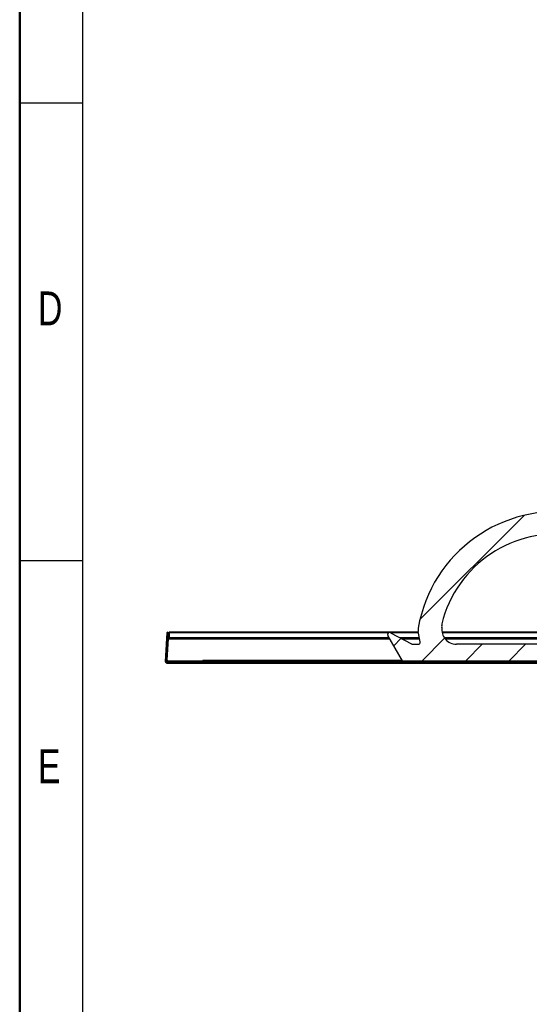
# Model space of a CAD drawing. Header units: millimetres. Extents: x 0 to 4200, y 0 to 2970.
# Tile 2 of 75: x 0 to 527, y 555 to 1572. Entities that reach past the tile are written whole.
import ezdxf

# ---------------------------------------------------------------- set-up
doc = ezdxf.new("R2010")
doc.units = ezdxf.units.MM
doc.header["$LTSCALE"] = 10
doc.layers.add('BOARDER', color=7, linetype='Continuous', lineweight=25)
doc.layers.add('DIMENSION', color=8, linetype='Continuous')
doc.styles.add('SLDTEXTSTYLE1', font='TXT', dxfattribs={"width": 0.75})
doc.dimstyles.new('SLDDIMSTYLE3', dxfattribs={"dimtxt": 35, "dimasz": 33.02, "dimexe": 0, "dimexo": 0.0625, "dimgap": 8.75, "dimtad": 1, "dimdec": 1, "dimrnd": 1e-09, "dimzin": 12, "dimdsep": 46, "dimtxsty": 'SLDTEXTSTYLE1', "dimsah": 1, "dimcen": 0.09, "dimadec": 0, "dimazin": 3, "dimtfac": 1, "dimtmove": 0, "dimatfit": 0, "dimfxl": 1, "dimfrac": 2, "dimtolj": 1, "dimtzin": 12, "dimarcsym": 0})
pattern_1 = [(45, (0, 0), (-67.35192090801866, 67.35192090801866), []), (45, (44.9013, 0), (-67.35192090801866, 67.35192090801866), [])]

# ---------------------------------------------------------------- blocks, each defined once
blk = doc.blocks.new('_D_5')
at = {"layer": 'DIMENSION'}
for p, q in [((540.8608573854, 594.1080101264), (540.8608573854, 482.650058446)), ((597.6340624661, 559.9580101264), (597.6340624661, 482.650058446)), ((540.8608573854, 492.650058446), (419.2303507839, 492.650058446)), ((597.6340624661, 492.650058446), (540.8608573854, 492.650058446)), ((597.6340624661, 492.650058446), (661.1340624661, 492.650058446))]:
    blk.add_line(p, q, dxfattribs=at)
for points in [[(540.8608573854, 492.650058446), (507.8408573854, 497.730058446), (507.8408573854, 487.570058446)], [(597.6340624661, 492.650058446), (630.6540624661, 487.570058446), (630.6540624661, 497.730058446)]]:
    blk.add_solid(points, dxfattribs=at)
at = {"layer": 'DIMENSION', "insert": (419.2303507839, 537.7674275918), "char_height": 35, "attachment_point": 1, "style": 'SLDTEXTSTYLE1'}
blk.add_mtext('56.8', dxfattribs=at)

msp = doc.modelspace()

# ---------------------------------------------------------------- hatches: boundary and pattern name
at = {"layer": 'BOARDER', "linetype": 'Continuous', "lineweight": 18}
h = msp.add_hatch(dxfattribs=at)
h.set_pattern_fill('ANSI31', color=256, scale=10, style=0)
h.set_pattern_definition([(45, (0, 0), (-22.45064030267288, 22.45064030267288), [])])
edge = h.paths.add_edge_path(flags=0)
edge.add_arc((598.2574798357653, 1064.146269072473), 2, 270, 358.00000000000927, ccw=False)
edge.add_line((598.2574798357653, 1062.146269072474), (577.6088573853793, 1062.146269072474))
edge.add_arc((554.7588573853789, 918.9580101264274), 145, 80.93318129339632, 170.1705058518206)
edge.add_arc((421.7406372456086, 942.0047693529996), 10, 170.1705058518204, 190.0000000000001)
edge.add_line((411.8925597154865, 940.2682875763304), (413.8256290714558, 929.3053064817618))
edge.add_arc((411.8560135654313, 928.9580101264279), 2, -90.00000000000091, 10.000000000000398, ccw=False)
edge.add_line((411.8560135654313, 926.958010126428), (405.7399077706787, 926.958010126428))
edge.add_arc((405.7399077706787, 928.9580101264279), 2, 241.9066437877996, 270, ccw=False)
edge.add_line((404.7980885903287, 927.1936471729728), (383.2006765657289, 938.7223730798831))
edge.add_arc((382.2588573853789, 936.958010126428), 2, 61.90664378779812, 209.9999999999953)
edge.add_line((380.5268065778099, 935.9580101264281), (395.5379135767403, 909.9580101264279))
edge.add_line((395.5379135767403, 909.9580101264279), (412.5088573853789, 909.9580101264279))
edge.add_line((412.5088573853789, 909.9580101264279), (412.5088573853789, 909.458010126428))
edge.add_line((412.5088573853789, 909.458010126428), (437.0088573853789, 909.458010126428))
edge.add_line((437.0088573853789, 909.458010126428), (437.0088573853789, 909.9580101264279))
edge.add_line((437.0088573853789, 909.9580101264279), (560.0268065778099, 909.9580101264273))
edge.add_arc((560.0268065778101, 912.9580101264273), 3, 269.9999999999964, 330.0000000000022)
edge.add_line((562.6248827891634, 911.4580101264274), (568.9757357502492, 922.4580101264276))
edge.add_arc((566.377659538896, 923.9580101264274), 3, 330.0000000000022, 450.0000000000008)
edge.add_line((566.377659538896, 926.9580101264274), (451.2842228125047, 926.9580101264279))
edge.add_arc((451.2842228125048, 941.9580101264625), 15.0000000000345, 171.746798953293, 269.9999999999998, ccw=False)
edge.add_arc((431.4913554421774, 944.8289683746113), 5.000000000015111, 351.7467989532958, 376.8756929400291)
edge.add_arc((439.1468500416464, 947.1513383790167), 2.99999999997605, 166.2952479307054, 196.8756929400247, ccw=False)
edge.add_arc((554.7588573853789, 918.9580101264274), 122, 81.19603530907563, 166.2952479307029, ccw=False)
edge.add_line((573.4314720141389, 1039.520580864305), (595.2614720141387, 1039.520580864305))
edge.add_arc((595.2614720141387, 1058.520580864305), 19, 270.0000000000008, 343.4232370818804)
edge.add_arc((565.5498828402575, 1067.364871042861), 50, 343.4232370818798, 358.0000000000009)
edge.add_line((615.5194241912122, 1065.619896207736), (616.1355897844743, 1083.264570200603))
edge.add_arc((613.6371127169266, 1083.351818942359), 2.5, 358.0000000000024, 448.0000000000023)
edge.add_line((613.7243614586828, 1085.850296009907), (603.530575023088, 1086.206270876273))
edge.add_arc((603.4433262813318, 1083.707793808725), 2.5, 88.00000000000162, 177.9999999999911)
edge.add_line((600.9448492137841, 1083.795042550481), (600.2562614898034, 1064.076470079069))
edge = h.paths.add_edge_path(flags=0)
edge.add_arc((554.7588573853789, 918.9580101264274), 5.100000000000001, 0, 360)
h.paths.add_polyline_path([(605.7099506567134, 1081.3272395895), (611.2099506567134, 1081.135175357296), (611.1139770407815, 1078.386850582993), (605.6139770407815, 1078.578914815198)], flags=0)
h = msp.add_hatch(dxfattribs=at)
h.set_pattern_fill('ANSI32', color=256, scale=10, style=0)
h.set_pattern_definition(pattern_1)
edge = h.paths.add_edge_path(flags=0)
edge.add_line((562.4376159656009, 908.2580101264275), (573.7680062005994, 927.8828216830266))
edge.add_line((573.7680062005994, 927.8828216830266), (573.075185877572, 928.2828216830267))
edge.add_line((573.075185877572, 928.2828216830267), (561.7447956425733, 908.6580101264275))
edge.add_arc((561.0519753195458, 909.0580101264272), 0.8, 270, 330.00000000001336, ccw=False)
edge.add_line((561.0519753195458, 908.2580101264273), (152.0735430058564, 908.258010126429))
edge.add_arc((152.0735430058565, 909.0580101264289), 0.8, 177.000000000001, 270, ccw=False)
edge.add_line((151.274639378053, 909.0998788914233), (152.821578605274, 938.617237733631))
edge.add_arc((152.8235758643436, 938.6171330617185), 0.002, -2.9999999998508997, 177.0000000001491, ccw=False)
edge.add_line((152.8255731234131, 938.617028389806), (152.7470691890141, 937.1190840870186))
edge.add_line((152.7470691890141, 937.1190840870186), (153.5459728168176, 937.0772153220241))
edge.add_line((153.5459728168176, 937.0772153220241), (153.6244767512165, 938.5751596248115))
edge.add_arc((152.8235758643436, 938.6171330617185), 0.802, 356.9999999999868, 537.0000000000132)
edge.add_line((152.02267497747, 938.6591064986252), (150.4757357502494, 909.1417476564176))
edge.add_arc((152.0735430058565, 909.0580101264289), 1.6, 177.0000000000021, 270.0000000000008)
edge.add_line((152.0735430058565, 907.4580101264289), (561.0519753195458, 907.4580101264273))
edge.add_arc((561.0519753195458, 909.0580101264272), 1.6, 270.0000000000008, 330.0000000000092)
h = msp.add_hatch(dxfattribs=at)
h.set_pattern_fill('ANSI32', color=256, scale=10, style=0)
h.set_pattern_definition(pattern_1)
edge = h.paths.add_edge_path(flags=0)
edge.add_arc((153.1566646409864, 910.0580101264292), 1.6, 177.0000000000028, 270.0000000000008)
edge.add_line((153.1566646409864, 908.458010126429), (189.0959940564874, 908.4580101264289))
edge.add_line((189.0959940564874, 908.4580101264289), (189.0959940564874, 909.2580101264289))
edge.add_line((189.0959940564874, 909.2580101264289), (153.1566646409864, 909.258010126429))
edge.add_arc((153.1566646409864, 910.0580101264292), 0.8, 177.0000000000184, 270, ccw=False)
edge.add_line((152.3577610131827, 910.0998788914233), (153.5256978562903, 932.3854414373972))
edge.add_line((153.5256978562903, 932.3854414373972), (152.726794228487, 932.4273102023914))
edge.add_line((152.726794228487, 932.4273102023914), (151.5588573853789, 910.1417476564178))
h = msp.add_hatch(dxfattribs=at)
h.set_pattern_fill('ANSI32', color=256, scale=10, style=0)
h.set_pattern_definition(pattern_1)
h.paths.add_polyline_path([(189.1459940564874, 908.4580101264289), (560.8592085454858, 908.4580101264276), (560.8592085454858, 909.2580101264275), (189.1459940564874, 909.2580101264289)], flags=0)

# ---------------------------------------------------------------- linework, layer by layer
at = {"color": 7, "linetype": 'Continuous', "lineweight": 25}
for p, q in [((152.0226749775, 938.6591064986), (150.4757357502, 909.1417476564)), ((152.8215786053, 938.6172377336), (151.2746393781, 909.0998788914)), ((152.747069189, 937.119084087), (152.8255731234, 938.6170283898)), ((152.747069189, 937.119084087), (153.5459728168, 937.077215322)), ((152.8255731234, 938.6170283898), (152.8215786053, 938.6172377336)), ((153.5419782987, 937.0774246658), (153.2967108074, 932.3974421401)), ((153.5459728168, 937.077215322), (153.6244767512, 938.5751596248)), ((153.6244767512, 938.5751596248), (154.1197970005, 938.5492009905)), ((154.4989394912, 938.1281205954), (154.1197970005, 938.5492009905)), ((412.0350808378, 939.4600101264), (154.4989394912, 939.4600101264)), ((154.4989394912, 938.6580101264), (154.4989394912, 939.4600101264)), ((154.4989394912, 938.6580101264), (154.4989394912, 933.4580101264)), ((381.2052920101, 938.6580101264), (154.4989394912, 938.6580101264)), ((395.5379135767, 909.9580101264), (380.5268065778, 935.9580101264)), ((383.2006765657, 938.7223730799), (404.7980885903, 927.193647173)), ((412.1764950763, 938.6580101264), (383.3212513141, 938.6580101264)), ((413.8256290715, 929.3053064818), (411.8925597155, 940.2682875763)), ((562.2962062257, 939.4600101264), (436.4936854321, 939.4600101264)), ((562.2962062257, 938.6580101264), (436.6517247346, 938.6580101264)), ((151.5588573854, 910.1417476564), (152.7267942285, 932.4273102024)), ((152.3577610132, 910.0998788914), (153.5256978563, 932.3854414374)), ((152.5795471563, 910.5103460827), (153.7297754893, 932.4580101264)), ((153.5256978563, 932.3854414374), (152.7267942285, 932.4273102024)), ((153.7297754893, 932.4580101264), (382.54753252, 932.4580101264)), ((381.9701822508, 933.4580101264), (154.4989394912, 933.4580101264)), ((159.6043298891, 932.4580101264), (158.7039258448, 933.4580101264)), ((158.7308384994, 933.4580101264), (159.6312425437, 932.4580101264)), ((413.093395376, 933.4580101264), (393.062704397, 933.4580101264)), ((394.9360607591, 932.4580101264), (413.2697223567, 932.4580101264)), ((405.7399077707, 926.9580101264), (411.8560135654, 926.9580101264)), ((559.2962062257, 933.4580101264), (438.9250157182, 933.4580101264)), ((439.6760360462, 932.4580101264), (569.0382691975, 932.4580101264)), ((566.3776595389, 926.9580101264), (451.2842228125, 926.9580101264)), ((152.0735430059, 908.2580101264), (561.0519753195, 908.2580101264)), ((152.0735430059, 907.4580101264), (561.0519753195, 907.4580101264)), ((152.5559922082, 909.5296233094), (152.8323466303, 909.7918738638)), ((152.8458206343, 909.7770882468), (152.569392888, 909.5147681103)), ((189.0959940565, 909.2580101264), (153.156664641, 909.2580101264)), ((189.0959940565, 908.4580101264), (153.156664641, 908.4580101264)), ((188.5459940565, 909.4580101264), (153.5781766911, 909.4580101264)), ((189.1459940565, 910.0580101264), (188.5459940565, 909.4580101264)), ((189.0959940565, 908.4580101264), (189.0959940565, 909.2580101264)), ((189.0959940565, 909.0580101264), (189.1459940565, 909.0580101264)), ((189.1459940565, 910.0580101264), (189.1459940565, 909.2580101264)), ((395.4801785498, 910.0580101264), (189.1459940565, 910.0580101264)), ((189.1459940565, 908.4580101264), (189.1459940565, 909.2580101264)), ((560.8592085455, 909.2580101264), (189.1459940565, 909.2580101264)), ((560.8592085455, 908.4580101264), (189.1459940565, 908.4580101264)), ((395.5379135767, 909.9580101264), (412.5088573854, 909.9580101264)), ((412.2588573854, 909.2580101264), (412.2588573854, 909.9580101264)), ((412.5088573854, 909.4580101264), (412.5088573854, 909.9580101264)), ((437.0088573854, 909.4580101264), (412.5088573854, 909.4580101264)), ((437.0088573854, 909.9580101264), (560.0268065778, 909.9580101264)), ((437.0088573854, 909.9580101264), (437.0088573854, 909.4580101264)), ((437.2588573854, 909.9580101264), (437.2588573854, 909.2580101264))]:
    msp.add_line(p, q, dxfattribs=at)
for centre, radius, start, end in [((554.7588573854, 918.9580101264), 145, 80.9331812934, 170.1705058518), ((554.7588573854, 918.9580101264), 122.0000000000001, 81.1960353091, 166.2952479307), ((439.1468500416, 947.151338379), 2.999999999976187, 166.2952479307, 196.87569294), ((431.4913554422, 944.8289683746), 5.000000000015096, 351.7467989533, 16.87569294), ((152.8235758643, 938.6171330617), 0.8020000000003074, 357, 177), ((152.8235758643, 938.6171330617), 0.0019999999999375, 356.9999999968, 177), ((382.2588573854, 936.9580101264), 2.000000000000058, 61.9066437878, 210), ((421.7406372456, 942.004769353), 10.00000000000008, 170.1705058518, 190), ((451.2842228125, 941.9580101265), 15.00000000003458, 171.7467989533, 270), ((405.7399077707, 928.9580101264), 2, 241.9066437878, 270), ((411.8560135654, 928.9580101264), 2.000000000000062, 270, 10), ((152.0735430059, 909.0580101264), 1.600000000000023, 177, 270), ((152.0735430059, 909.0580101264), 0.8000000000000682, 177, 270), ((153.156664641, 910.0580101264), 1.600000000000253, 177, 270), ((153.156664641, 910.0580101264), 0.8000000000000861, 177, 270), ((153.5781766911, 910.4580101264), 0.9999999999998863, 177, 270)]:
    msp.add_arc(centre, radius, start, end, dxfattribs=at)
for points in [[(151.2746393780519, 909.0998788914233), (151.2867115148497, 909.1004584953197), (151.3108557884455, 909.1016177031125), (151.4957917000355, 909.0955624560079), (151.7600553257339, 909.0853498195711), (151.969553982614, 909.0767950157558), (152.0743033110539, 909.0725176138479)], [(152.0735430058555, 908.2580101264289), (152.0747536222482, 908.2700353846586), (152.0771748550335, 908.2940859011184), (152.0808067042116, 908.4790852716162), (152.08443855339, 908.7435212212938), (152.0868597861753, 908.9531804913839), (152.088070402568, 909.0580101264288)]]:
    msp.add_open_spline(points, degree=3, dxfattribs=at)
at = {"layer": 'BOARDER', "linetype": 'Continuous', "lineweight": 50}
msp.add_line((0, 0), (0, 2970), dxfattribs=at)
at = {"layer": 'BOARDER'}
for p, q in [((65, 2905), (65, 65)), ((65, 1486), (0, 1486)), ((65, 1013), (0, 1013))]:
    msp.add_line(p, q, dxfattribs=at)

# ---------------------------------------------------------------- texts
at = {"layer": 'BOARDER', "char_height": 35, "attachment_point": 1, "style": 'SLDTEXTSTYLE1'}
for s, insert in [('D', (18.8146484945, 1291.3967579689)), ('E', (18.8146484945, 818.3967579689))]:
    msp.add_mtext(s, dxfattribs=dict(at, insert=insert))

# ---------------------------------------------------------------- dimensions: what is measured, and where the dimension line sits
at = {"layer": 'DIMENSION'}
dim = msp.add_linear_dim(base=(540.8608573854, 492.650058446), p1=(597.6340624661, 569.9580101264), p2=(540.8608573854, 604.1080101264), dimstyle='SLDDIMSTYLE3', dxfattribs=at)
dim.commit()
dim.dimension.update_dxf_attribs({"geometry": '_D_5', "text_midpoint": (464.4872960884, 492.650058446), "dimtype": 160})

doc.saveas('drawing.dxf')
